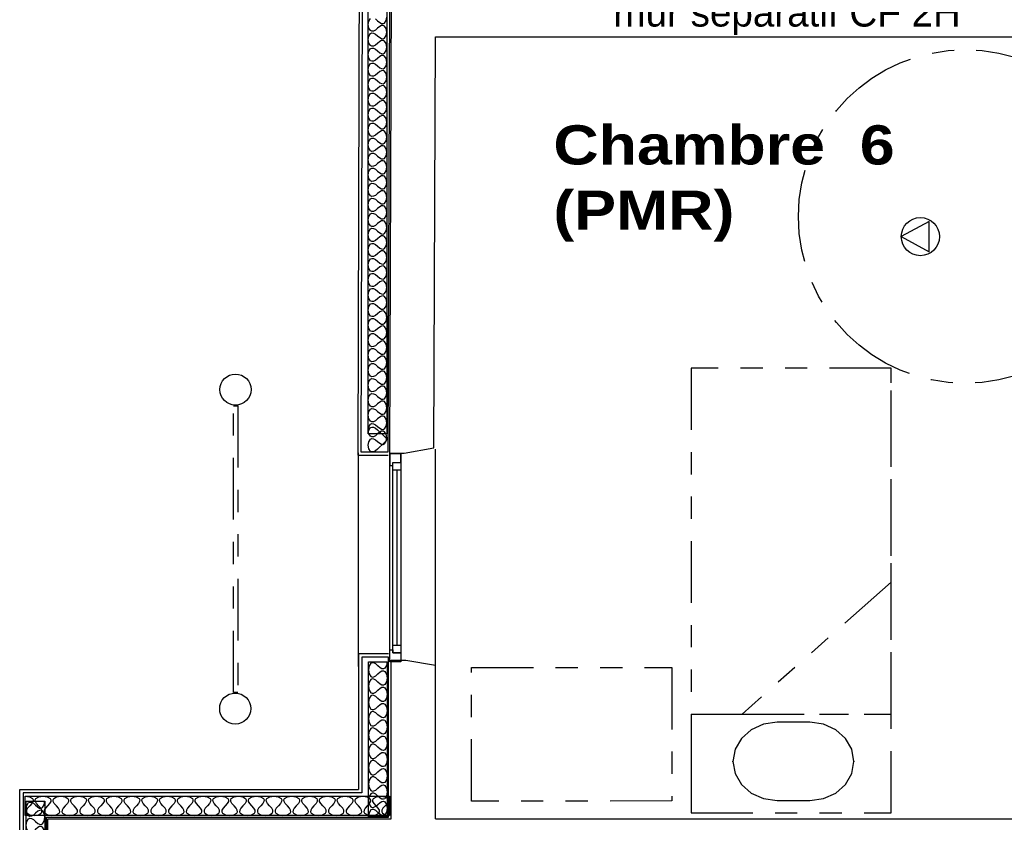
# Model space of a CAD drawing. Header units: millimetres. Extents: x -15 to 127, y -65 to 67.
# Tile 210 of 256: x 5.19 to 9.62, y 26.91 to 30.52. Entities that reach past the tile are written whole.
import ezdxf

# ---------------------------------------------------------------- set-up
doc = ezdxf.new("R2010")
doc.units = ezdxf.units.MM
doc.header["$MEASUREMENT"] = 0
doc.linetypes.add('PC_DASH_1', pattern=[0.638889, 0.277778, -0.083333, 0.055556, -0.083333, 0.055556, -0.083333])
doc.linetypes.add('PC_DASH_4', pattern=[0.638889, 0.416667, -0.083333, 0.055556, -0.083333])
doc.layers.add('Cfa', color=1, linetype='Continuous')
doc.layers.add('structure rdc', color=7, linetype='Continuous')
doc.styles.get("Standard").update_dxf_attribs({"font": 'BKANT.TTF'})

# ---------------------------------------------------------------- blocks, each defined once
blk = doc.blocks.new('ION')
for p, q in [((-0.196, 0.157), (0.004, -0.209)), ((0.205, 0.157), (-0.196, 0.157)), ((0.004, -0.209), (0.205, 0.157))]:
    blk.add_line(p, q)
blk.add_circle((0.004, 0.041), 0.25)
blk = doc.blocks.new('PD_8855')
at = {"layer": 'structure rdc', "color": 0}
for points in [[(5.2344, -19.2756), (6.872, -19.2756), (6.872, -19.3629), (5.2344, -19.3629), (5.2344, -19.2756)], [(5.2344, -19.2756), (5.2532, -19.2783), (5.2665, -19.2865), (5.2694, -19.2926), (5.2688, -19.3001), (5.264, -19.309), (5.2544, -19.3192), (5.2447, -19.3295), (5.24, -19.3384), (5.2393, -19.3459), (5.2422, -19.352), (5.2555, -19.3602), (5.2743, -19.3629), (5.2932, -19.3602), (5.3065, -19.352), (5.3093, -19.3459), (5.3087, -19.3384), (5.3039, -19.3295), (5.2943, -19.3192), (5.2847, -19.309), (5.2799, -19.3001), (5.2793, -19.2926), (5.2821, -19.2865), (5.2954, -19.2783), (5.3143, -19.2756), (5.3331, -19.2783), (5.3464, -19.2865), (5.3493, -19.2926), (5.3487, -19.3001), (5.3439, -19.309), (5.3342, -19.3192), (5.3246, -19.3295), (5.3198, -19.3384), (5.3192, -19.3459), (5.3221, -19.352), (5.3354, -19.3602), (5.3542, -19.3629), (5.3731, -19.3602), (5.3864, -19.352), (5.3892, -19.3459), (5.3886, -19.3384), (5.3838, -19.3295), (5.3742, -19.3192), (5.3646, -19.309), (5.3598, -19.3001), (5.3592, -19.2926), (5.362, -19.2865), (5.3753, -19.2783), (5.3942, -19.2756), (5.413, -19.2783), (5.4263, -19.2865), (5.4292, -19.2926), (5.4285, -19.3001), (5.4238, -19.309), (5.4141, -19.3192), (5.4045, -19.3295), (5.3997, -19.3384), (5.3991, -19.3459), (5.402, -19.352), (5.4153, -19.3602), (5.4341, -19.3629), (5.4529, -19.3602), (5.4663, -19.352), (5.4691, -19.3459), (5.4685, -19.3384), (5.4637, -19.3295), (5.4541, -19.3192), (5.4444, -19.309), (5.4397, -19.3001), (5.4391, -19.2926), (5.4419, -19.2865), (5.4552, -19.2783), (5.474, -19.2756), (5.4929, -19.2783), (5.5062, -19.2865), (5.509, -19.2926), (5.5084, -19.3001), (5.5036, -19.309), (5.494, -19.3192), (5.4844, -19.3295), (5.4796, -19.3384), (5.479, -19.3459), (5.4818, -19.352), (5.4951, -19.3602), (5.514, -19.3629), (5.5328, -19.3602), (5.5461, -19.352), (5.549, -19.3459), (5.5484, -19.3384), (5.5436, -19.3295), (5.534, -19.3192), (5.5243, -19.309), (5.5196, -19.3001), (5.5189, -19.2926), (5.5218, -19.2865), (5.5351, -19.2783), (5.5539, -19.2756), (5.5728, -19.2783), (5.5861, -19.2865), (5.5889, -19.2926), (5.5883, -19.3001), (5.5835, -19.309), (5.5739, -19.3192), (5.5643, -19.3295), (5.5595, -19.3384), (5.5589, -19.3459), (5.5617, -19.352), (5.575, -19.3602), (5.5939, -19.3629), (5.6127, -19.3602), (5.626, -19.352), (5.6289, -19.3459), (5.6282, -19.3384), (5.6235, -19.3295), (5.6138, -19.3192), (5.6042, -19.309), (5.5994, -19.3001), (5.5988, -19.2926), (5.6017, -19.2865), (5.615, -19.2783), (5.6338, -19.2756), (5.6527, -19.2783), (5.666, -19.2865), (5.6688, -19.2926), (5.6682, -19.3001), (5.6634, -19.309), (5.6538, -19.3192), (5.6442, -19.3295), (5.6394, -19.3384), (5.6388, -19.3459), (5.6416, -19.352), (5.6549, -19.3602), (5.6738, -19.3629), (5.6926, -19.3602), (5.7059, -19.352), (5.7087, -19.3459), (5.7081, -19.3384), (5.7033, -19.3295), (5.6937, -19.3192), (5.6841, -19.309), (5.6793, -19.3001), (5.6787, -19.2926), (5.6815, -19.2865), (5.6948, -19.2783), (5.7137, -19.2756), (5.7325, -19.2783), (5.7458, -19.2865), (5.7487, -19.2926), (5.7481, -19.3001), (5.7433, -19.309), (5.7337, -19.3192), (5.724, -19.3295), (5.7193, -19.3384), (5.7186, -19.3459), (5.7215, -19.352), (5.7348, -19.3602), (5.7536, -19.3629), (5.7725, -19.3602), (5.7858, -19.352), (5.7886, -19.3459), (5.788, -19.3384), (5.7832, -19.3295), (5.7736, -19.3192), (5.764, -19.309), (5.7592, -19.3001), (5.7586, -19.2926), (5.7614, -19.2865), (5.7747, -19.2783), (5.7936, -19.2756), (5.8124, -19.2783), (5.8257, -19.2865), (5.8286, -19.2926), (5.8279, -19.3001), (5.8232, -19.309), (5.8135, -19.3192), (5.8039, -19.3295), (5.7991, -19.3384), (5.7985, -19.3459), (5.8014, -19.352), (5.8147, -19.3602), (5.8335, -19.3629), (5.8524, -19.3602), (5.8657, -19.352), (5.8685, -19.3459), (5.8679, -19.3384), (5.8631, -19.3295), (5.8535, -19.3192), (5.8439, -19.309), (5.8391, -19.3001), (5.8385, -19.2926), (5.8413, -19.2865), (5.8546, -19.2783), (5.8735, -19.2756), (5.8923, -19.2783), (5.9056, -19.2865), (5.9085, -19.2926), (5.9078, -19.3001), (5.9031, -19.309), (5.8934, -19.3192), (5.8838, -19.3295), (5.879, -19.3384), (5.8784, -19.3459), (5.8812, -19.352), (5.8946, -19.3602), (5.9134, -19.3629), (5.9322, -19.3602), (5.9455, -19.352), (5.9484, -19.3459), (5.9478, -19.3384), (5.943, -19.3295), (5.9334, -19.3192), (5.9237, -19.309), (5.919, -19.3001), (5.9183, -19.2926), (5.9212, -19.2865), (5.9345, -19.2783), (5.9533, -19.2756), (5.9722, -19.2783), (5.9855, -19.2865), (5.9883, -19.2926), (5.9877, -19.3001), (5.9829, -19.309), (5.9733, -19.3192), (5.9637, -19.3295), (5.9589, -19.3384), (5.9583, -19.3459), (5.9611, -19.352), (5.9744, -19.3602), (5.9933, -19.3629), (6.0121, -19.3602), (6.0254, -19.352), (6.0283, -19.3459), (6.0277, -19.3384), (6.0229, -19.3295), (6.0133, -19.3192), (6.0036, -19.309), (5.9989, -19.3001), (5.9982, -19.2926), (6.0011, -19.2865), (6.0144, -19.2783), (6.0332, -19.2756), (6.0521, -19.2783), (6.0654, -19.2865), (6.0682, -19.2926), (6.0676, -19.3001), (6.0628, -19.309), (6.0532, -19.3192), (6.0436, -19.3295), (6.0388, -19.3384), (6.0382, -19.3459), (6.041, -19.352), (6.0543, -19.3602), (6.0732, -19.3629), (6.092, -19.3602), (6.1053, -19.352), (6.1082, -19.3459), (6.1075, -19.3384), (6.1028, -19.3295), (6.0931, -19.3192), (6.0835, -19.309), (6.0787, -19.3001), (6.0781, -19.2926), (6.081, -19.2865), (6.0943, -19.2783), (6.1131, -19.2756), (6.132, -19.2783), (6.1453, -19.2865), (6.1481, -19.2926), (6.1475, -19.3001), (6.1427, -19.309), (6.1331, -19.3192), (6.1235, -19.3295), (6.1187, -19.3384), (6.1181, -19.3459), (6.1209, -19.352), (6.1342, -19.3602), (6.153, -19.3629), (6.1719, -19.3602), (6.1852, -19.352), (6.188, -19.3459), (6.1874, -19.3384), (6.1826, -19.3295), (6.173, -19.3192), (6.1634, -19.309), (6.1586, -19.3001), (6.158, -19.2926), (6.1608, -19.2865), (6.1741, -19.2783), (6.193, -19.2756), (6.2118, -19.2783), (6.2251, -19.2865), (6.228, -19.2926), (6.2274, -19.3001), (6.2226, -19.309), (6.213, -19.3192), (6.2033, -19.3295), (6.1986, -19.3384), (6.1979, -19.3459), (6.2008, -19.352), (6.2141, -19.3602), (6.2329, -19.3629), (6.2518, -19.3602), (6.2651, -19.352), (6.2679, -19.3459), (6.2673, -19.3384), (6.2625, -19.3295), (6.2529, -19.3192), (6.2433, -19.309), (6.2385, -19.3001), (6.2379, -19.2926), (6.2407, -19.2865), (6.254, -19.2783), (6.2729, -19.2756), (6.2917, -19.2783), (6.305, -19.2865), (6.3079, -19.2926), (6.3072, -19.3001), (6.3025, -19.309), (6.2928, -19.3192), (6.2832, -19.3295), (6.2784, -19.3384), (6.2778, -19.3459), (6.2807, -19.352), (6.294, -19.3602), (6.3128, -19.3629), (6.3317, -19.3602), (6.345, -19.352), (6.3478, -19.3459), (6.3472, -19.3384), (6.3424, -19.3295), (6.3328, -19.3192), (6.3232, -19.309), (6.3184, -19.3001), (6.3178, -19.2926), (6.3206, -19.2865), (6.3339, -19.2783), (6.3528, -19.2756), (6.3716, -19.2783), (6.3849, -19.2865), (6.3877, -19.2926), (6.3871, -19.3001), (6.3824, -19.309), (6.3727, -19.3192), (6.3631, -19.3295), (6.3583, -19.3384), (6.3577, -19.3459), (6.3605, -19.352), (6.3739, -19.3602), (6.3927, -19.3629), (6.4115, -19.3602), (6.4248, -19.352), (6.4277, -19.3459), (6.4271, -19.3384), (6.4223, -19.3295), (6.4127, -19.3192), (6.403, -19.309), (6.3983, -19.3001), (6.3976, -19.2926), (6.4005, -19.2865), (6.4138, -19.2783), (6.4326, -19.2756), (6.4515, -19.2783), (6.4648, -19.2865), (6.4676, -19.2926), (6.467, -19.3001), (6.4622, -19.309), (6.4526, -19.3192), (6.443, -19.3295), (6.4382, -19.3384), (6.4376, -19.3459), (6.4404, -19.352), (6.4537, -19.3602), (6.4726, -19.3629), (6.4914, -19.3602), (6.5047, -19.352), (6.5076, -19.3459), (6.507, -19.3384), (6.5022, -19.3295), (6.4925, -19.3192), (6.4829, -19.309), (6.4781, -19.3001), (6.4775, -19.2926), (6.4804, -19.2865), (6.4937, -19.2783), (6.5125, -19.2756), (6.5314, -19.2783), (6.5447, -19.2865), (6.5475, -19.2926), (6.5469, -19.3001), (6.5421, -19.309), (6.5325, -19.3192), (6.5229, -19.3295), (6.5181, -19.3384), (6.5175, -19.3459), (6.5203, -19.352), (6.5336, -19.3602), (6.5525, -19.3629), (6.5713, -19.3602), (6.5846, -19.352), (6.5875, -19.3459), (6.5868, -19.3384), (6.5821, -19.3295), (6.5724, -19.3192), (6.5628, -19.309), (6.558, -19.3001), (6.5574, -19.2926), (6.5603, -19.2865), (6.5736, -19.2783), (6.5924, -19.2756), (6.6112, -19.2783), (6.6246, -19.2865), (6.6274, -19.2926), (6.6268, -19.3001), (6.622, -19.309), (6.6124, -19.3192), (6.6027, -19.3295), (6.598, -19.3384), (6.5974, -19.3459), (6.6002, -19.352), (6.6135, -19.3602), (6.6323, -19.3629), (6.6512, -19.3602), (6.6645, -19.352), (6.6673, -19.3459), (6.6667, -19.3384), (6.6619, -19.3295), (6.6523, -19.3192), (6.6427, -19.309), (6.6379, -19.3001), (6.6373, -19.2926), (6.6401, -19.2865), (6.6534, -19.2783), (6.6723, -19.2756), (6.6911, -19.2783), (6.7044, -19.2865), (6.7073, -19.2926), (6.7067, -19.3001), (6.7019, -19.309), (6.6923, -19.3192), (6.6826, -19.3295), (6.6779, -19.3384), (6.6772, -19.3459), (6.6801, -19.352), (6.6934, -19.3602), (6.7122, -19.3629), (6.7311, -19.3602), (6.7444, -19.352), (6.7472, -19.3459), (6.7466, -19.3384), (6.7418, -19.3295), (6.7322, -19.3192), (6.7226, -19.309), (6.7178, -19.3001), (6.7172, -19.2926), (6.72, -19.2865), (6.7333, -19.2783), (6.7522, -19.2756), (6.771, -19.2783), (6.7843, -19.2865), (6.7872, -19.2926), (6.7865, -19.3001), (6.7818, -19.309), (6.7721, -19.3192), (6.7625, -19.3295), (6.7577, -19.3384), (6.7571, -19.3459), (6.76, -19.352), (6.7733, -19.3602), (6.7921, -19.3629), (6.811, -19.3602), (6.8243, -19.352), (6.8271, -19.3459), (6.8265, -19.3384), (6.8217, -19.3295), (6.8121, -19.3192), (6.8025, -19.309), (6.7977, -19.3001), (6.7971, -19.2926), (6.7999, -19.2865), (6.8132, -19.2783), (6.8321, -19.2756), (6.8509, -19.2783), (6.8642, -19.2865), (6.867, -19.2926), (6.8664, -19.3001), (6.8616, -19.309), (6.852, -19.3192), (6.8424, -19.3295), (6.8376, -19.3384), (6.837, -19.3459), (6.8398, -19.352), (6.8531, -19.3602), (6.872, -19.3629)]]:
    blk.add_lwpolyline(points, dxfattribs=at)
blk = doc.blocks.new('PD_8856')
at = {"layer": 'structure rdc', "color": 0}
for points in [[(5.2389, -20.7949), (5.2389, -19.2977), (5.3221, -19.2977), (5.3221, -20.7949), (5.2389, -20.7949)], [(5.2389, -20.7949), (5.2415, -20.7776), (5.2493, -20.7654), (5.2551, -20.7628), (5.2623, -20.7634), (5.2707, -20.7678), (5.2805, -20.7766), (5.2902, -20.7854), (5.2987, -20.7898), (5.3058, -20.7904), (5.3117, -20.7878), (5.3195, -20.7756), (5.3221, -20.7584), (5.3195, -20.7411), (5.3117, -20.7289), (5.3058, -20.7263), (5.2987, -20.7269), (5.2902, -20.7313), (5.2805, -20.7401), (5.2707, -20.7489), (5.2623, -20.7533), (5.2551, -20.7539), (5.2493, -20.7513), (5.2415, -20.7391), (5.2389, -20.7218), (5.2415, -20.7046), (5.2493, -20.6924), (5.2551, -20.6898), (5.2623, -20.6904), (5.2707, -20.6948), (5.2805, -20.7036), (5.2902, -20.7124), (5.2987, -20.7168), (5.3058, -20.7174), (5.3117, -20.7148), (5.3195, -20.7026), (5.3221, -20.6853), (5.3195, -20.6681), (5.3117, -20.6559), (5.3058, -20.6533), (5.2987, -20.6539), (5.2902, -20.6582), (5.2805, -20.6671), (5.2707, -20.6759), (5.2623, -20.6803), (5.2551, -20.6809), (5.2493, -20.6783), (5.2415, -20.6661), (5.2389, -20.6488), (5.2415, -20.6316), (5.2493, -20.6194), (5.2551, -20.6168), (5.2623, -20.6173), (5.2707, -20.6217), (5.2805, -20.6306), (5.2902, -20.6394), (5.2987, -20.6438), (5.3058, -20.6443), (5.3117, -20.6417), (5.3195, -20.6296), (5.3221, -20.6123), (5.3195, -20.595), (5.3117, -20.5829), (5.3058, -20.5803), (5.2987, -20.5808), (5.2902, -20.5852), (5.2805, -20.594), (5.2707, -20.6029), (5.2623, -20.6073), (5.2551, -20.6078), (5.2493, -20.6052), (5.2415, -20.593), (5.2389, -20.5758), (5.2415, -20.5585), (5.2493, -20.5463), (5.2551, -20.5437), (5.2623, -20.5443), (5.2707, -20.5487), (5.2805, -20.5575), (5.2902, -20.5664), (5.2987, -20.5707), (5.3058, -20.5713), (5.3117, -20.5687), (5.3195, -20.5565), (5.3221, -20.5393), (5.3195, -20.522), (5.3117, -20.5098), (5.3058, -20.5072), (5.2987, -20.5078), (5.2902, -20.5122), (5.2805, -20.521), (5.2707, -20.5298), (5.2623, -20.5342), (5.2551, -20.5348), (5.2493, -20.5322), (5.2415, -20.52), (5.2389, -20.5028), (5.2415, -20.4855), (5.2493, -20.4733), (5.2551, -20.4707), (5.2623, -20.4713), (5.2707, -20.4757), (5.2805, -20.4845), (5.2902, -20.4933), (5.2987, -20.4977), (5.3058, -20.4983), (5.3117, -20.4957), (5.3195, -20.4835), (5.3221, -20.4662), (5.3195, -20.449), (5.3117, -20.4368), (5.3058, -20.4342), (5.2987, -20.4348), (5.2902, -20.4392), (5.2805, -20.448), (5.2707, -20.4568), (5.2623, -20.4612), (5.2551, -20.4618), (5.2493, -20.4592), (5.2415, -20.447), (5.2389, -20.4297), (5.2415, -20.4125), (5.2493, -20.4003), (5.2551, -20.3977), (5.2623, -20.3983), (5.2707, -20.4026), (5.2805, -20.4115), (5.2902, -20.4203), (5.2987, -20.4247), (5.3058, -20.4253), (5.3117, -20.4227), (5.3195, -20.4105), (5.3221, -20.3932), (5.3195, -20.3759), (5.3117, -20.3638), (5.3058, -20.3612), (5.2987, -20.3617), (5.2902, -20.3661), (5.2805, -20.3749), (5.2707, -20.3838), (5.2623, -20.3882), (5.2551, -20.3887), (5.2493, -20.3861), (5.2415, -20.374), (5.2389, -20.3567), (5.2415, -20.3394), (5.2493, -20.3272), (5.2551, -20.3246), (5.2623, -20.3252), (5.2707, -20.3296), (5.2805, -20.3384), (5.2902, -20.3473), (5.2987, -20.3516), (5.3058, -20.3522), (5.3117, -20.3496), (5.3195, -20.3374), (5.3221, -20.3202), (5.3195, -20.3029), (5.3117, -20.2907), (5.3058, -20.2881), (5.2987, -20.2887), (5.2902, -20.2931), (5.2805, -20.3019), (5.2707, -20.3107), (5.2623, -20.3151), (5.2551, -20.3157), (5.2493, -20.3131), (5.2415, -20.3009), (5.2389, -20.2837), (5.2415, -20.2664), (5.2493, -20.2542), (5.2551, -20.2516), (5.2623, -20.2522), (5.2707, -20.2566), (5.2805, -20.2654), (5.2902, -20.2742), (5.2987, -20.2786), (5.3058, -20.2792), (5.3117, -20.2766), (5.3195, -20.2644), (5.3221, -20.2471), (5.3195, -20.2299), (5.3117, -20.2177), (5.3058, -20.2151), (5.2987, -20.2157), (5.2902, -20.2201), (5.2805, -20.2289), (5.2707, -20.2377), (5.2623, -20.2421), (5.2551, -20.2427), (5.2493, -20.2401), (5.2415, -20.2279), (5.2389, -20.2106), (5.2415, -20.1934), (5.2493, -20.1812), (5.2551, -20.1786), (5.2623, -20.1792), (5.2707, -20.1835), (5.2805, -20.1924), (5.2902, -20.2012), (5.2987, -20.2056), (5.3058, -20.2062), (5.3117, -20.2036), (5.3195, -20.1914), (5.3221, -20.1741), (5.3195, -20.1569), (5.3117, -20.1447), (5.3058, -20.1421), (5.2987, -20.1426), (5.2902, -20.147), (5.2805, -20.1559), (5.2707, -20.1647), (5.2623, -20.1691), (5.2551, -20.1696), (5.2493, -20.167), (5.2415, -20.1549), (5.2389, -20.1376), (5.2415, -20.1203), (5.2493, -20.1082), (5.2551, -20.1056), (5.2623, -20.1061), (5.2707, -20.1105), (5.2805, -20.1193), (5.2902, -20.1282), (5.2987, -20.1326), (5.3058, -20.1331), (5.3117, -20.1305), (5.3195, -20.1183), (5.3221, -20.1011), (5.3195, -20.0838), (5.3117, -20.0716), (5.3058, -20.069), (5.2987, -20.0696), (5.2902, -20.074), (5.2805, -20.0828), (5.2707, -20.0917), (5.2623, -20.096), (5.2551, -20.0966), (5.2493, -20.094), (5.2415, -20.0818), (5.2389, -20.0646), (5.2415, -20.0473), (5.2493, -20.0351), (5.2551, -20.0325), (5.2623, -20.0331), (5.2707, -20.0375), (5.2805, -20.0463), (5.2902, -20.0551), (5.2987, -20.0595), (5.3058, -20.0601), (5.3117, -20.0575), (5.3195, -20.0453), (5.3221, -20.0281), (5.3195, -20.0108), (5.3117, -19.9986), (5.3058, -19.996), (5.2987, -19.9966), (5.2902, -20.001), (5.2805, -20.0098), (5.2707, -20.0186), (5.2623, -20.023), (5.2551, -20.0236), (5.2493, -20.021), (5.2415, -20.0088), (5.2389, -19.9915), (5.2415, -19.9743), (5.2493, -19.9621), (5.2551, -19.9595), (5.2623, -19.9601), (5.2707, -19.9645), (5.2805, -19.9733), (5.2902, -19.9821), (5.2987, -19.9865), (5.3058, -19.9871), (5.3117, -19.9845), (5.3195, -19.9723), (5.3221, -19.955), (5.3195, -19.9378), (5.3117, -19.9256), (5.3058, -19.923), (5.2987, -19.9236), (5.2902, -19.9279), (5.2805, -19.9368), (5.2707, -19.9456), (5.2623, -19.95), (5.2551, -19.9506), (5.2493, -19.948), (5.2415, -19.9358), (5.2389, -19.9185), (5.2415, -19.9012), (5.2493, -19.8891), (5.2551, -19.8865), (5.2623, -19.887), (5.2707, -19.8914), (5.2805, -19.9002), (5.2902, -19.9091), (5.2987, -19.9135), (5.3058, -19.914), (5.3117, -19.9114), (5.3195, -19.8993), (5.3221, -19.882), (5.3195, -19.8647), (5.3117, -19.8525), (5.3058, -19.8499), (5.2987, -19.8505), (5.2902, -19.8549), (5.2805, -19.8637), (5.2707, -19.8726), (5.2623, -19.8769), (5.2551, -19.8775), (5.2493, -19.8749), (5.2415, -19.8627), (5.2389, -19.8455), (5.2415, -19.8282), (5.2493, -19.816), (5.2551, -19.8134), (5.2623, -19.814), (5.2707, -19.8184), (5.2805, -19.8272), (5.2902, -19.836), (5.2987, -19.8404), (5.3058, -19.841), (5.3117, -19.8384), (5.3195, -19.8262), (5.3221, -19.809), (5.3195, -19.7917), (5.3117, -19.7795), (5.3058, -19.7769), (5.2987, -19.7775), (5.2902, -19.7819), (5.2805, -19.7907), (5.2707, -19.7995), (5.2623, -19.8039), (5.2551, -19.8045), (5.2493, -19.8019), (5.2415, -19.7897), (5.2389, -19.7724), (5.2415, -19.7552), (5.2493, -19.743), (5.2551, -19.7404), (5.2623, -19.741), (5.2707, -19.7454), (5.2805, -19.7542), (5.2902, -19.763), (5.2987, -19.7674), (5.3058, -19.768), (5.3117, -19.7654), (5.3195, -19.7532), (5.3221, -19.7359), (5.3195, -19.7187), (5.3117, -19.7065), (5.3058, -19.7039), (5.2987, -19.7045), (5.2902, -19.7088), (5.2805, -19.7177), (5.2707, -19.7265), (5.2623, -19.7309), (5.2551, -19.7315), (5.2493, -19.7289), (5.2415, -19.7167), (5.2389, -19.6994), (5.2415, -19.6822), (5.2493, -19.67), (5.2551, -19.6674), (5.2623, -19.6679), (5.2707, -19.6723), (5.2805, -19.6812), (5.2902, -19.69), (5.2987, -19.6944), (5.3058, -19.6949), (5.3117, -19.6923), (5.3195, -19.6802), (5.3221, -19.6629), (5.3195, -19.6456), (5.3117, -19.6335), (5.3058, -19.6309), (5.2987, -19.6314), (5.2902, -19.6358), (5.2805, -19.6446), (5.2707, -19.6535), (5.2623, -19.6579), (5.2551, -19.6584), (5.2493, -19.6558), (5.2415, -19.6436), (5.2389, -19.6264), (5.2415, -19.6091), (5.2493, -19.5969), (5.2551, -19.5943), (5.2623, -19.5949), (5.2707, -19.5993), (5.2805, -19.6081), (5.2902, -19.617), (5.2987, -19.6213), (5.3058, -19.6219), (5.3117, -19.6193), (5.3195, -19.6071), (5.3221, -19.5899), (5.3195, -19.5726), (5.3117, -19.5604), (5.3058, -19.5578), (5.2987, -19.5584), (5.2902, -19.5628), (5.2805, -19.5716), (5.2707, -19.5804), (5.2623, -19.5848), (5.2551, -19.5854), (5.2493, -19.5828), (5.2415, -19.5706), (5.2389, -19.5534), (5.2415, -19.5361), (5.2493, -19.5239), (5.2551, -19.5213), (5.2623, -19.5219), (5.2707, -19.5263), (5.2805, -19.5351), (5.2902, -19.5439), (5.2987, -19.5483), (5.3058, -19.5489), (5.3117, -19.5463), (5.3195, -19.5341), (5.3221, -19.5168), (5.3195, -19.4996), (5.3117, -19.4874), (5.3058, -19.4848), (5.2987, -19.4854), (5.2902, -19.4898), (5.2805, -19.4986), (5.2707, -19.5074), (5.2623, -19.5118), (5.2551, -19.5124), (5.2493, -19.5098), (5.2415, -19.4976), (5.2389, -19.4803), (5.2415, -19.4631), (5.2493, -19.4509), (5.2551, -19.4483), (5.2623, -19.4489), (5.2707, -19.4532), (5.2805, -19.4621), (5.2902, -19.4709), (5.2987, -19.4753), (5.3058, -19.4759), (5.3117, -19.4733), (5.3195, -19.4611), (5.3221, -19.4438), (5.3195, -19.4265), (5.3117, -19.4144), (5.3058, -19.4118), (5.2987, -19.4123), (5.2902, -19.4167), (5.2805, -19.4255), (5.2707, -19.4344), (5.2623, -19.4388), (5.2551, -19.4393), (5.2493, -19.4367), (5.2415, -19.4246), (5.2389, -19.4073), (5.2415, -19.39), (5.2493, -19.3778), (5.2551, -19.3752), (5.2623, -19.3758), (5.2707, -19.3802), (5.2805, -19.389), (5.2902, -19.3979), (5.2987, -19.4022), (5.3058, -19.4028), (5.3117, -19.4002), (5.3195, -19.388), (5.3221, -19.3708), (5.3195, -19.3535), (5.3117, -19.3413), (5.3058, -19.3387), (5.2987, -19.3393), (5.2902, -19.3437), (5.2805, -19.3525), (5.2707, -19.3613), (5.2623, -19.3657), (5.2551, -19.3663), (5.2493, -19.3637), (5.2415, -19.3515), (5.2389, -19.3343), (5.2415, -19.317), (5.2493, -19.3048), (5.2551, -19.3022), (5.2623, -19.3028), (5.2707, -19.3072), (5.2805, -19.316), (5.2902, -19.3248), (5.2987, -19.3292), (5.3058, -19.3298), (5.3117, -19.3272), (5.3195, -19.315), (5.3221, -19.2977)]]:
    blk.add_lwpolyline(points, dxfattribs=at)
blk = doc.blocks.new('PD_8857')
at = {"layer": 'structure rdc', "color": 0}
for points in [[(6.8613, -18.671), (6.8613, -19.3673), (6.7781, -19.3673), (6.7781, -18.671), (6.8613, -18.671)], [(6.8613, -18.671), (6.8587, -18.6883), (6.8509, -18.7006), (6.8451, -18.7032), (6.8379, -18.7026), (6.8295, -18.6982), (6.8197, -18.6893), (6.81, -18.6804), (6.8015, -18.676), (6.7944, -18.6754), (6.7885, -18.678), (6.7807, -18.6903), (6.7781, -18.7076), (6.7807, -18.725), (6.7885, -18.7372), (6.7944, -18.7398), (6.8015, -18.7392), (6.81, -18.7348), (6.8197, -18.7259), (6.8295, -18.7171), (6.8379, -18.7126), (6.8451, -18.7121), (6.8509, -18.7147), (6.8587, -18.7269), (6.8613, -18.7443), (6.8587, -18.7616), (6.8509, -18.7739), (6.8451, -18.7765), (6.8379, -18.7759), (6.8295, -18.7715), (6.8197, -18.7626), (6.81, -18.7537), (6.8015, -18.7493), (6.7944, -18.7487), (6.7885, -18.7513), (6.7807, -18.7636), (6.7781, -18.7809), (6.7807, -18.7983), (6.7885, -18.8105), (6.7944, -18.8131), (6.8015, -18.8125), (6.81, -18.8081), (6.8197, -18.7992), (6.8295, -18.7904), (6.8379, -18.7859), (6.8451, -18.7854), (6.8509, -18.788), (6.8587, -18.8002), (6.8613, -18.8176), (6.8587, -18.8349), (6.8509, -18.8472), (6.8451, -18.8498), (6.8379, -18.8492), (6.8295, -18.8448), (6.8197, -18.8359), (6.81, -18.827), (6.8015, -18.8226), (6.7944, -18.822), (6.7885, -18.8246), (6.7807, -18.8369), (6.7781, -18.8542), (6.7807, -18.8716), (6.7885, -18.8838), (6.7944, -18.8864), (6.8015, -18.8858), (6.81, -18.8814), (6.8197, -18.8725), (6.8295, -18.8636), (6.8379, -18.8592), (6.8451, -18.8586), (6.8509, -18.8613), (6.8587, -18.8735), (6.8613, -18.8909), (6.8587, -18.9082), (6.8509, -18.9205), (6.8451, -18.9231), (6.8379, -18.9225), (6.8295, -18.9181), (6.8197, -18.9092), (6.81, -18.9003), (6.8015, -18.8959), (6.7944, -18.8953), (6.7885, -18.8979), (6.7807, -18.9101), (6.7781, -18.9275), (6.7807, -18.9449), (6.7885, -18.9571), (6.7944, -18.9597), (6.8015, -18.9591), (6.81, -18.9547), (6.8197, -18.9458), (6.8295, -18.9369), (6.8379, -18.9325), (6.8451, -18.9319), (6.8509, -18.9346), (6.8587, -18.9468), (6.8613, -18.9641), (6.8587, -18.9815), (6.8509, -18.9937), (6.8451, -18.9964), (6.8379, -18.9958), (6.8295, -18.9914), (6.8197, -18.9825), (6.81, -18.9736), (6.8015, -18.9692), (6.7944, -18.9686), (6.7885, -18.9712), (6.7807, -18.9834), (6.7781, -19.0008), (6.7807, -19.0181), (6.7885, -19.0304), (6.7944, -19.033), (6.8015, -19.0324), (6.81, -19.028), (6.8197, -19.0191), (6.8295, -19.0102), (6.8379, -19.0058), (6.8451, -19.0052), (6.8509, -19.0078), (6.8587, -19.0201), (6.8613, -19.0374), (6.8587, -19.0548), (6.8509, -19.067), (6.8451, -19.0696), (6.8379, -19.0691), (6.8295, -19.0646), (6.8197, -19.0558), (6.81, -19.0469), (6.8015, -19.0425), (6.7944, -19.0419), (6.7885, -19.0445), (6.7807, -19.0567), (6.7781, -19.0741), (6.7807, -19.0914), (6.7885, -19.1037), (6.7944, -19.1063), (6.8015, -19.1057), (6.81, -19.1013), (6.8197, -19.0924), (6.8295, -19.0835), (6.8379, -19.0791), (6.8451, -19.0785), (6.8509, -19.0811), (6.8587, -19.0934), (6.8613, -19.1107), (6.8587, -19.1281), (6.8509, -19.1403), (6.8451, -19.1429), (6.8379, -19.1424), (6.8295, -19.1379), (6.8197, -19.1291), (6.81, -19.1202), (6.8015, -19.1158), (6.7944, -19.1152), (6.7885, -19.1178), (6.7807, -19.13), (6.7781, -19.1474), (6.7807, -19.1647), (6.7885, -19.177), (6.7944, -19.1796), (6.8015, -19.179), (6.81, -19.1746), (6.8197, -19.1657), (6.8295, -19.1568), (6.8379, -19.1524), (6.8451, -19.1518), (6.8509, -19.1544), (6.8587, -19.1667), (6.8613, -19.184), (6.8587, -19.2014), (6.8509, -19.2136), (6.8451, -19.2162), (6.8379, -19.2156), (6.8295, -19.2112), (6.8197, -19.2023), (6.81, -19.1935), (6.8015, -19.189), (6.7944, -19.1885), (6.7885, -19.1911), (6.7807, -19.2033), (6.7781, -19.2207), (6.7807, -19.238), (6.7885, -19.2503), (6.7944, -19.2529), (6.8015, -19.2523), (6.81, -19.2479), (6.8197, -19.239), (6.8295, -19.2301), (6.8379, -19.2257), (6.8451, -19.2251), (6.8509, -19.2277), (6.8587, -19.24), (6.8613, -19.2573), (6.8587, -19.2747), (6.8509, -19.2869), (6.8451, -19.2895), (6.8379, -19.2889), (6.8295, -19.2845), (6.8197, -19.2756), (6.81, -19.2668), (6.8015, -19.2623), (6.7944, -19.2618), (6.7885, -19.2644), (6.7807, -19.2766), (6.7781, -19.294), (6.7807, -19.3113), (6.7885, -19.3236), (6.7944, -19.3262), (6.8015, -19.3256), (6.81, -19.3212), (6.8197, -19.3123), (6.8295, -19.3034), (6.8379, -19.299), (6.8451, -19.2984), (6.8509, -19.301), (6.8587, -19.3133), (6.8613, -19.3306), (6.8587, -19.348), (6.8509, -19.3602), (6.8451, -19.3628), (6.8379, -19.3622), (6.8295, -19.3578), (6.8197, -19.3489), (6.81, -19.34), (6.8015, -19.3356), (6.7944, -19.335), (6.7885, -19.3377), (6.7807, -19.3499), (6.7781, -19.3673)]]:
    blk.add_lwpolyline(points, dxfattribs=at)
blk = doc.blocks.new('PD_9126')
at = {"layer": 'structure rdc', "color": 0, "linetype": 'PC_DASH_1'}
blk.add_lwpolyline([(8.7617, -18.9433), (8.6151, -18.9433), (8.5537, -18.9519), (8.4983, -18.9769), (8.4543, -19.0158), (8.426, -19.0648), (8.4163, -19.1192), (8.426, -19.1735), (8.4542, -19.2226), (8.4982, -19.2615), (8.5536, -19.2865), (8.6151, -19.2951), (8.7616, -19.2952), (8.823, -19.2866), (8.8785, -19.2616), (8.9225, -19.2227), (8.9507, -19.1736), (8.9605, -19.1193), (8.9507, -19.0649), (8.9225, -19.0159), (8.8785, -18.977), (8.8231, -18.952), (8.7617, -18.9433)], dxfattribs=at)
at = {"layer": 'structure rdc', "color": 0}
for p in [(8.4163, -19.1192), (8.9605, -19.1193)]:
    blk.add_point(p, dxfattribs=at)

msp = doc.modelspace()

# ---------------------------------------------------------------- linework, layer by layer
at = {"layer": 'structure rdc', "color": 0}
for p, q in [((6.7238, 28.5768), (6.7308, 30.7666)), ((6.851, 30.6466), (6.8438, 28.5768)), ((6.71, 28.5735), (6.71, 27.6133)), ((6.8438, 28.5768), (6.7238, 28.5768)), ((7.0571, 28.5894), (7.0571, 27.6174)), ((6.8661, 27.709), (6.8661, 28.4949)), ((6.8844, 28.4949), (6.8844, 27.709)), ((6.711, 27.6703), (6.711, 27.0595)), ((6.846, 27.6703), (6.711, 27.6703)), ((6.846, 27.6553), (6.726, 27.6553)), ((6.726, 27.6553), (6.726, 27.0445)), ((6.846, 26.9356), (6.846, 27.6553)), ((6.8582, 26.9282), (6.8582, 27.6417)), ((6.8582, 27.6417), (6.9241, 27.6417)), ((6.9241, 27.6417), (7.0582, 27.618)), ((7.0582, 26.9282), (7.0582, 27.6153)), ((5.1883, 25.4974), (5.1883, 27.0595)), ((5.1883, 27.0595), (6.711, 27.0595)), ((6.726, 27.0445), (5.2033, 27.0445)), ((5.2033, 27.0445), (5.2033, 25.5124)), ((5.3094, 25.5124), (5.3094, 26.9356)), ((5.3094, 26.9356), (6.846, 26.9356)), ((5.3152, 25.5063), (5.3152, 26.9282)), ((5.3152, 26.9282), (6.8582, 26.9282)), ((7.0582, 26.9282), (12.6705, 26.9282))]:
    msp.add_line(p, q, dxfattribs=at)
at = {"layer": 'structure rdc', "color": 0, "linetype": 'PC_DASH_1'}
msp.add_line((8.2069, 27.1399), (8.2069, 26.9547), dxfattribs=at)
at = {"layer": 'structure rdc', "color": 0}
for points in [[(7.6465, 30.7816), (6.7152, 30.7816), (6.7083, 28.5636), (6.8451, 28.5636)], [(6.7556, 28.6595), (6.7556, 30.7355), (6.8388, 30.7355), (6.8388, 28.6595), (6.7556, 28.6595)], [(6.8582, 30.6443), (6.851, 28.5725), (6.9169, 28.5725), (7.051, 28.5962), (7.0582, 30.4443), (16.2113, 30.4443), (16.2113, 30.6443)], [(6.7556, 28.6595), (6.7582, 28.6755), (6.766, 28.6867), (6.7719, 28.6892), (6.779, 28.6886), (6.7875, 28.6845), (6.7972, 28.6764), (6.8284, 28.6473), (6.8362, 28.6394), (6.8388, 28.6335), (6.8362, 28.6275), (6.8284, 28.6197), (6.7972, 28.5906), (6.7875, 28.5824), (6.779, 28.5783), (6.7719, 28.5778), (6.766, 28.5802), (6.7582, 28.5915), (6.7556, 28.6075), (6.7582, 28.6235), (6.766, 28.6348), (6.7719, 28.6372), (6.779, 28.6366), (6.7875, 28.6326), (6.7972, 28.6244), (6.807, 28.6162), (6.8154, 28.6121), (6.8226, 28.6116), (6.8284, 28.614), (6.8362, 28.6253), (6.8388, 28.6413), (6.8362, 28.6573), (6.8284, 28.6685), (6.8226, 28.671), (6.8154, 28.6704), (6.807, 28.6663), (6.7972, 28.6582), (6.7875, 28.65), (6.779, 28.6459), (6.7719, 28.6454), (6.766, 28.6478), (6.7582, 28.659), (6.7556, 28.675), (6.7582, 28.691), (6.766, 28.7023), (6.7719, 28.7047), (6.779, 28.7042), (6.7875, 28.7001), (6.7972, 28.6919), (6.807, 28.6837), (6.8154, 28.6797), (6.8226, 28.6791), (6.8284, 28.6815), (6.8362, 28.6928), (6.8388, 28.7088), (6.8362, 28.7248), (6.8284, 28.7361), (6.8226, 28.7385), (6.8154, 28.738), (6.807, 28.7339), (6.7972, 28.7257), (6.7875, 28.7175), (6.779, 28.7135), (6.7719, 28.7129), (6.766, 28.7153), (6.7582, 28.7266), (6.7556, 28.7426), (6.7582, 28.7586), (6.766, 28.7699), (6.7719, 28.7723), (6.779, 28.7718), (6.7875, 28.7677), (6.7972, 28.7595), (6.807, 28.7513), (6.8154, 28.7472), (6.8226, 28.7467), (6.8284, 28.7491), (6.8362, 28.7604), (6.8388, 28.7764), (6.8362, 28.7924), (6.8284, 28.8037), (6.8226, 28.8061), (6.8154, 28.8055), (6.807, 28.8015), (6.7972, 28.7933), (6.7875, 28.7851), (6.779, 28.781), (6.7719, 28.7805), (6.766, 28.7829), (6.7582, 28.7942), (6.7556, 28.8102), (6.7582, 28.8262), (6.766, 28.8374), (6.7719, 28.8398), (6.779, 28.8393), (6.7875, 28.8352), (6.7972, 28.827), (6.807, 28.8189), (6.8154, 28.8148), (6.8226, 28.8142), (6.8284, 28.8167), (6.8362, 28.8279), (6.8388, 28.8439), (6.8362, 28.8599), (6.8284, 28.8712), (6.8226, 28.8736), (6.8154, 28.8731), (6.807, 28.869), (6.7972, 28.8608), (6.7875, 28.8526), (6.779, 28.8486), (6.7719, 28.848), (6.766, 28.8504), (6.7582, 28.8617), (6.7556, 28.8777), (6.7582, 28.8937), (6.766, 28.905), (6.7719, 28.9074), (6.779, 28.9069), (6.7875, 28.9028), (6.7972, 28.8946), (6.807, 28.8864), (6.8154, 28.8823), (6.8226, 28.8818), (6.8284, 28.8842), (6.8362, 28.8955), (6.8388, 28.9115), (6.8362, 28.9275), (6.8284, 28.9388), (6.8226, 28.9412), (6.8154, 28.9406), (6.807, 28.9366), (6.7972, 28.9284), (6.7875, 28.9202), (6.779, 28.9161), (6.7719, 28.9156), (6.766, 28.918), (6.7582, 28.9293), (6.7556, 28.9453), (6.7582, 28.9613), (6.766, 28.9726), (6.7719, 28.975), (6.779, 28.9744), (6.7875, 28.9704), (6.7972, 28.9622), (6.807, 28.954), (6.8154, 28.9499), (6.8226, 28.9494), (6.8284, 28.9518), (6.8362, 28.9631), (6.8388, 28.9791), (6.8362, 28.995), (6.8284, 29.0063), (6.8226, 29.0087), (6.8154, 29.0082), (6.807, 29.0041), (6.7972, 28.9959), (6.7875, 28.9878), (6.779, 28.9837), (6.7719, 28.9831), (6.766, 28.9855), (6.7582, 28.9968), (6.7556, 29.0128), (6.7582, 29.0288), (6.766, 29.0401), (6.7719, 29.0425), (6.779, 29.042), (6.7875, 29.0379), (6.7972, 29.0297), (6.807, 29.0215), (6.8154, 29.0175), (6.8226, 29.0169), (6.8284, 29.0193), (6.8362, 29.0306), (6.8388, 29.0466), (6.8362, 29.0626), (6.8284, 29.0739), (6.8226, 29.0763), (6.8154, 29.0758), (6.807, 29.0717), (6.7972, 29.0635), (6.7875, 29.0553), (6.779, 29.0512), (6.7719, 29.0507), (6.766, 29.0531), (6.7582, 29.0644), (6.7556, 29.0804), (6.7582, 29.0964), (6.766, 29.1077), (6.7719, 29.1101), (6.779, 29.1095), (6.7875, 29.1055), (6.7972, 29.0973), (6.807, 29.0891), (6.8154, 29.085), (6.8226, 29.0845), (6.8284, 29.0869), (6.8362, 29.0982), (6.8388, 29.1142), (6.8362, 29.1302), (6.8284, 29.1415), (6.8226, 29.1439), (6.8154, 29.1433), (6.807, 29.1392), (6.7972, 29.1311), (6.7875, 29.1229), (6.779, 29.1188), (6.7719, 29.1183), (6.766, 29.1207), (6.7582, 29.132), (6.7556, 29.1479), (6.7582, 29.1639), (6.766, 29.1752), (6.7719, 29.1776), (6.779, 29.1771), (6.7875, 29.173), (6.7972, 29.1648), (6.807, 29.1566), (6.8154, 29.1526), (6.8226, 29.152), (6.8284, 29.1544), (6.8362, 29.1657), (6.8388, 29.1817), (6.8362, 29.1977), (6.8284, 29.209), (6.8226, 29.2114), (6.8154, 29.2109), (6.807, 29.2068), (6.7972, 29.1986), (6.7875, 29.1904), (6.779, 29.1864), (6.7719, 29.1858), (6.766, 29.1882), (6.7582, 29.1995), (6.7556, 29.2155), (6.7582, 29.2315), (6.766, 29.2428), (6.7719, 29.2452), (6.779, 29.2447), (6.7875, 29.2406), (6.7972, 29.2324), (6.807, 29.2242), (6.8154, 29.2201), (6.8226, 29.2196), (6.8284, 29.222), (6.8362, 29.2333), (6.8388, 29.2493), (6.8362, 29.2653), (6.8284, 29.2766), (6.8226, 29.279), (6.8154, 29.2784), (6.807, 29.2744), (6.7972, 29.2662), (6.7875, 29.258), (6.779, 29.2539), (6.7719, 29.2534), (6.766, 29.2558), (6.7582, 29.2671), (6.7556, 29.2831), (6.7582, 29.2991), (6.766, 29.3103), (6.7719, 29.3128), (6.779, 29.3122), (6.7875, 29.3081), (6.7972, 29.3), (6.807, 29.2918), (6.8154, 29.2877), (6.8226, 29.2872), (6.8284, 29.2896), (6.8362, 29.3008), (6.8388, 29.3168), (6.8362, 29.3328), (6.8284, 29.3441), (6.8226, 29.3465), (6.8154, 29.346), (6.807, 29.3419), (6.7972, 29.3337), (6.7875, 29.3255), (6.779, 29.3215), (6.7719, 29.3209), (6.766, 29.3233), (6.7582, 29.3346), (6.7556, 29.3506), (6.7582, 29.3666), (6.766, 29.3779), (6.7719, 29.3803), (6.779, 29.3798), (6.7875, 29.3757), (6.7972, 29.3675), (6.807, 29.3593), (6.8154, 29.3552), (6.8226, 29.3547), (6.8284, 29.3571), (6.8362, 29.3684), (6.8388, 29.3844), (6.8362, 29.4004), (6.8284, 29.4117), (6.8226, 29.4141), (6.8154, 29.4135), (6.807, 29.4095), (6.7972, 29.4013), (6.7875, 29.3931), (6.779, 29.389), (6.7719, 29.3885), (6.766, 29.3909), (6.7582, 29.4022), (6.7556, 29.4182), (6.7582, 29.4342), (6.766, 29.4455), (6.7719, 29.4479), (6.779, 29.4473), (6.7875, 29.4433), (6.7972, 29.4351), (6.807, 29.4269), (6.8154, 29.4228), (6.8226, 29.4223), (6.8284, 29.4247), (6.8362, 29.436), (6.8388, 29.452), (6.8362, 29.468), (6.8284, 29.4792), (6.8226, 29.4816), (6.8154, 29.4811), (6.807, 29.477), (6.7972, 29.4688), (6.7875, 29.4607), (6.779, 29.4566), (6.7719, 29.456), (6.766, 29.4585), (6.7582, 29.4697), (6.7556, 29.4857), (6.7582, 29.5017), (6.766, 29.513), (6.7719, 29.5154), (6.779, 29.5149), (6.7875, 29.5108), (6.7972, 29.5026), (6.807, 29.4944), (6.8154, 29.4904), (6.8226, 29.4898), (6.8284, 29.4922), (6.8362, 29.5035), (6.8388, 29.5195), (6.8362, 29.5355), (6.8284, 29.5468), (6.8226, 29.5492), (6.8154, 29.5487), (6.807, 29.5446), (6.7972, 29.5364), (6.7875, 29.5282), (6.779, 29.5241), (6.7719, 29.5236), (6.766, 29.526), (6.7582, 29.5373), (6.7556, 29.5533), (6.7582, 29.5693), (6.766, 29.5806), (6.7719, 29.583), (6.779, 29.5824), (6.7875, 29.5784), (6.7972, 29.5702), (6.807, 29.562), (6.8154, 29.5579), (6.8226, 29.5574), (6.8284, 29.5598), (6.8362, 29.5711), (6.8388, 29.5871), (6.8362, 29.6031), (6.8284, 29.6144), (6.8226, 29.6168), (6.8154, 29.6162), (6.807, 29.6122), (6.7972, 29.604), (6.7875, 29.5958), (6.779, 29.5917), (6.7719, 29.5912), (6.766, 29.5936), (6.7582, 29.6049), (6.7556, 29.6208), (6.7582, 29.6368), (6.766, 29.6481), (6.7719, 29.6505), (6.779, 29.65), (6.7875, 29.6459), (6.7972, 29.6377), (6.807, 29.6295), (6.8154, 29.6255), (6.8226, 29.6249), (6.8284, 29.6273), (6.8362, 29.6386), (6.8388, 29.6546), (6.8362, 29.6706), (6.8284, 29.6819), (6.8226, 29.6843), (6.8154, 29.6838), (6.807, 29.6797), (6.7972, 29.6715), (6.7875, 29.6633), (6.779, 29.6593), (6.7719, 29.6587), (6.766, 29.6611), (6.7582, 29.6724), (6.7556, 29.6884), (6.7582, 29.7044), (6.766, 29.7157), (6.7719, 29.7181), (6.779, 29.7176), (6.7875, 29.7135), (6.7972, 29.7053), (6.807, 29.6971), (6.8154, 29.693), (6.8226, 29.6925), (6.8284, 29.6949), (6.8362, 29.7062), (6.8388, 29.7222), (6.8362, 29.7382), (6.8284, 29.7495), (6.8226, 29.7519), (6.8154, 29.7513), (6.807, 29.7473), (6.7972, 29.7391), (6.7875, 29.7309), (6.779, 29.7268), (6.7719, 29.7263), (6.766, 29.7287), (6.7582, 29.74), (6.7556, 29.756), (6.7582, 29.772), (6.766, 29.7832), (6.7719, 29.7857), (6.779, 29.7851), (6.7875, 29.781), (6.7972, 29.7729), (6.807, 29.7647), (6.8154, 29.7606), (6.8226, 29.7601), (6.8284, 29.7625), (6.8362, 29.7737), (6.8388, 29.7897), (6.8362, 29.8057), (6.8284, 29.817), (6.8226, 29.8194), (6.8154, 29.8189), (6.807, 29.8148), (6.7972, 29.8066), (6.7875, 29.7984), (6.779, 29.7944), (6.7719, 29.7938), (6.766, 29.7962), (6.7582, 29.8075), (6.7556, 29.8235), (6.7582, 29.8395), (6.766, 29.8508), (6.7719, 29.8532), (6.779, 29.8527), (6.7875, 29.8486), (6.7972, 29.8404), (6.807, 29.8322), (6.8154, 29.8281), (6.8226, 29.8276), (6.8284, 29.83), (6.8362, 29.8413), (6.8388, 29.8573), (6.8362, 29.8733), (6.8284, 29.8846), (6.8226, 29.887), (6.8154, 29.8865), (6.807, 29.8824), (6.7972, 29.8742), (6.7875, 29.866), (6.779, 29.8619), (6.7719, 29.8614), (6.766, 29.8638), (6.7582, 29.8751), (6.7556, 29.8911), (6.7582, 29.9071), (6.766, 29.9184), (6.7719, 29.9208), (6.779, 29.9202), (6.7875, 29.9162), (6.7972, 29.908), (6.807, 29.8998), (6.8154, 29.8957), (6.8226, 29.8952), (6.8284, 29.8976), (6.8362, 29.9089), (6.8388, 29.9249), (6.8362, 29.9409), (6.8284, 29.9521), (6.8226, 29.9545), (6.8154, 29.954), (6.807, 29.9499), (6.7972, 29.9417), (6.7875, 29.9336), (6.779, 29.9295), (6.7719, 29.9289), (6.766, 29.9314), (6.7582, 29.9426), (6.7556, 29.9586), (6.7582, 29.9746), (6.766, 29.9859), (6.7719, 29.9883), (6.779, 29.9878), (6.7875, 29.9837), (6.7972, 29.9755), (6.807, 29.9673), (6.8154, 29.9633), (6.8226, 29.9627), (6.8284, 29.9651), (6.8362, 29.9764), (6.8388, 29.9924), (6.8362, 30.0084), (6.8284, 30.0197), (6.8226, 30.0221), (6.8154, 30.0216), (6.807, 30.0175), (6.7972, 30.0093), (6.7875, 30.0011), (6.779, 29.997), (6.7719, 29.9965), (6.766, 29.9989), (6.7582, 30.0102), (6.7556, 30.0262), (6.7582, 30.0422), (6.766, 30.0535), (6.7719, 30.0559), (6.779, 30.0553), (6.7875, 30.0513), (6.7972, 30.0431), (6.807, 30.0349), (6.8154, 30.0308), (6.8226, 30.0303), (6.8284, 30.0327), (6.8362, 30.044), (6.8388, 30.06), (6.8362, 30.076), (6.8284, 30.0873), (6.8226, 30.0897), (6.8154, 30.0891), (6.807, 30.0851), (6.7972, 30.0769), (6.7875, 30.0687), (6.779, 30.0646), (6.7719, 30.0641), (6.766, 30.0665), (6.7582, 30.0778), (6.7556, 30.0938), (6.7582, 30.1097), (6.766, 30.121), (6.7719, 30.1234), (6.779, 30.1229), (6.7875, 30.1188), (6.7972, 30.1106), (6.807, 30.1024), (6.8154, 30.0984), (6.8226, 30.0978), (6.8284, 30.1002), (6.8362, 30.1115), (6.8388, 30.1275), (6.8362, 30.1435), (6.8284, 30.1548), (6.8226, 30.1572), (6.8154, 30.1567), (6.807, 30.1526), (6.7972, 30.1444), (6.7875, 30.1362), (6.779, 30.1322), (6.7719, 30.1316), (6.766, 30.134), (6.7582, 30.1453), (6.7556, 30.1613), (6.7582, 30.1773), (6.766, 30.1886), (6.7719, 30.191), (6.779, 30.1905), (6.7875, 30.1864), (6.7972, 30.1782), (6.807, 30.17), (6.8154, 30.1659), (6.8226, 30.1654), (6.8284, 30.1678), (6.8362, 30.1791), (6.8388, 30.1951), (6.8362, 30.2111), (6.8284, 30.2224), (6.8226, 30.2248), (6.8154, 30.2242), (6.807, 30.2202), (6.7972, 30.212), (6.7875, 30.2038), (6.779, 30.1997), (6.7719, 30.1992), (6.766, 30.2016), (6.7582, 30.2129), (6.7556, 30.2289), (6.7582, 30.2449), (6.766, 30.2561), (6.7719, 30.2586), (6.779, 30.258), (6.7875, 30.2539), (6.7972, 30.2458), (6.807, 30.2376), (6.8154, 30.2335), (6.8226, 30.233), (6.8284, 30.2354), (6.8362, 30.2466), (6.8388, 30.2626), (6.8362, 30.2786), (6.8284, 30.2899), (6.8226, 30.2923), (6.8154, 30.2918), (6.807, 30.2877), (6.7972, 30.2795), (6.7875, 30.2713), (6.779, 30.2673), (6.7719, 30.2667), (6.766, 30.2691), (6.7582, 30.2804), (6.7556, 30.2964), (6.7582, 30.3124), (6.766, 30.3237), (6.7719, 30.3261), (6.779, 30.3256), (6.7875, 30.3215), (6.7972, 30.3133), (6.807, 30.3051), (6.8154, 30.3011), (6.8226, 30.3005), (6.8284, 30.3029), (6.8362, 30.3142), (6.8388, 30.3302), (6.8362, 30.3462), (6.8284, 30.3575), (6.8226, 30.3599), (6.8154, 30.3594), (6.807, 30.3553), (6.7972, 30.3471), (6.7875, 30.3389), (6.779, 30.3348), (6.7719, 30.3343), (6.766, 30.3367), (6.7582, 30.348), (6.7556, 30.364), (6.7582, 30.38), (6.766, 30.3913), (6.7719, 30.3937), (6.779, 30.3931), (6.7875, 30.3891), (6.7972, 30.3809), (6.807, 30.3727), (6.8154, 30.3686), (6.8226, 30.3681), (6.8284, 30.3705), (6.8362, 30.3818), (6.8388, 30.3978), (6.8362, 30.4138), (6.8284, 30.425), (6.8226, 30.4274), (6.8154, 30.4269), (6.807, 30.4228), (6.7972, 30.4146), (6.7875, 30.4065), (6.779, 30.4024), (6.7719, 30.4018), (6.766, 30.4043), (6.7582, 30.4155), (6.7556, 30.4315), (6.7582, 30.4475), (6.766, 30.4588), (6.7719, 30.4612), (6.779, 30.4607), (6.7875, 30.4566), (6.7972, 30.4484), (6.807, 30.4402), (6.8154, 30.4362), (6.8226, 30.4356), (6.8284, 30.438), (6.8362, 30.4493), (6.8388, 30.4653), (6.8362, 30.4813), (6.8284, 30.4926), (6.8226, 30.495), (6.8154, 30.4945), (6.807, 30.4904), (6.7972, 30.4822), (6.7875, 30.474), (6.779, 30.4699), (6.7719, 30.4694), (6.766, 30.4718), (6.7582, 30.4831), (6.7556, 30.4991), (6.7582, 30.5151), (6.766, 30.5264)], [(6.7875, 30.5242), (6.7972, 30.516), (6.807, 30.5078), (6.8154, 30.5037), (6.8226, 30.5032), (6.8284, 30.5056), (6.8362, 30.5169), (6.8388, 30.5329)], [(6.8524, 27.634), (6.8524, 28.57), (6.9027, 28.57), (6.9027, 27.634), (6.8524, 27.634)], [(6.9027, 28.57), (6.8524, 28.57), (6.8524, 28.517), (6.8661, 28.517), (6.8661, 28.5303), (6.9027, 28.5303), (6.9027, 28.57)], [(6.8661, 28.4949), (6.8661, 28.5303), (6.9027, 28.5303), (6.9027, 28.4949), (6.8661, 28.4949)], [(6.9027, 27.634), (6.8524, 27.634), (6.8524, 27.687), (6.8661, 27.687), (6.8661, 27.6737), (6.9027, 27.6737), (6.9027, 27.634)], [(6.8661, 27.6737), (6.8661, 27.709), (6.9027, 27.709), (6.9027, 27.6737), (6.8661, 27.6737)]]:
    msp.add_lwpolyline(points, dxfattribs=at)
at = {"layer": 'structure rdc', "color": 0, "linetype": 'PC_DASH_1'}
for points in [[(8.2073, 28.9545), (8.2069, 26.9547), (9.1069, 26.9545), (9.1073, 28.9543), (8.2073, 28.9545)], [(8.2073, 28.9545), (8.207, 27.3991), (9.107, 27.3989), (9.1073, 28.9543), (8.2073, 28.9545)], [(6.1691, 27.4954), (6.1491, 27.4954), (6.1491, 28.785), (6.1691, 28.785), (6.1691, 27.4954)], [(8.4372, 27.399), (9.107, 27.3989), (9.1071, 27.9914), (8.4372, 27.399)], [(8.1204, 27.608), (8.1205, 27.008), (7.2205, 27.0079), (7.2204, 27.6079), (8.1204, 27.608)]]:
    msp.add_lwpolyline(points, dxfattribs=at)
at = {"layer": 'structure rdc', "color": 0, "linetype": 'PC_DASH_4'}
msp.add_circle((9.4395, 29.6361), 0.75, dxfattribs=at)
at = {"layer": 'structure rdc', "color": 0}
for centre in [(6.1585, 28.8577), (6.1575, 27.4234)]:
    msp.add_circle(centre, 0.07, dxfattribs=at)
msp.add_point((6.8524, 28.57), dxfattribs=at)

# ---------------------------------------------------------------- block references
at = {"layer": 'Cfa', "xscale": 0.342999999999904, "yscale": 0.342999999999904, "zscale": 0.343, "rotation": 270}
msp.add_blockref('ION', (9.2241, 29.547), dxfattribs=at)
at = {"layer": 'structure rdc'}
for name in ['PD_8857', 'PD_9126', 'PD_8855', 'PD_8856']:
    msp.add_blockref(name, (-0.0209, 46.3053), dxfattribs=at)

# ---------------------------------------------------------------- texts
at = {"layer": 'structure rdc', "color": 0, "attachment_point": 1}
for s, insert, char_height, width in [('{\\fArial|b0|i0|c0|p34;\\W0.98;mur séparatif CF 2H}', (7.858, 30.6169), 0.12678, 1.5875), ('{\\fArial Black|b0|i0|c0|p34;Chambre  6\\P(PMR)\\H1.342x; }', (7.5881, 30.0461), 0.176205, 1.534583)]:
    msp.add_mtext(s, dxfattribs=dict(at, insert=insert, char_height=char_height, width=width))

doc.saveas('drawing.dxf')
